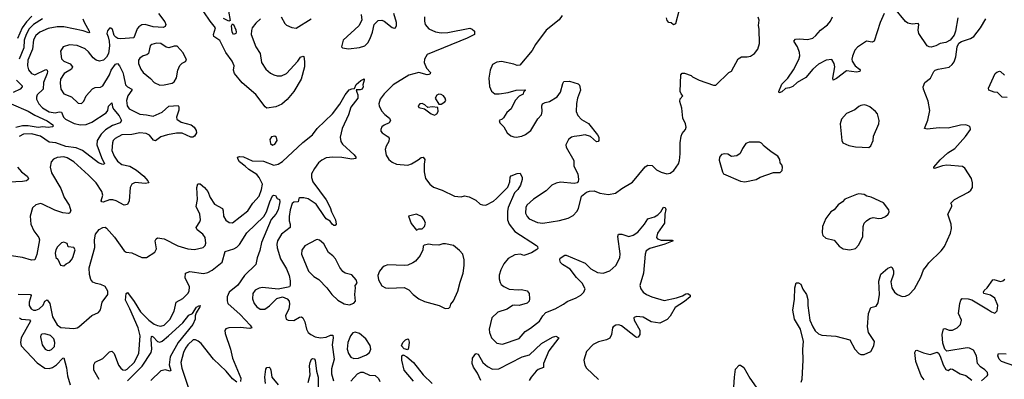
# Model space of a CAD drawing. Extents: x 1550320 to 1685906, y 509093 to 640511.
# Tile 54 of 256: x 1590710 to 1599529, y 529435 to 532658. Entities that reach past the tile are written whole.
import ezdxf

# ---------------------------------------------------------------- set-up
doc = ezdxf.new("R2010")
doc.units = 0

msp = doc.modelspace()

# ---------------------------------------------------------------- linework, layer by layer
at = {"layer": '0CON20XD'}
for points in [[(1599112, 532675), (1599092.5, 532555), (1599081.2, 532518.8), (1599045, 532473.8), (1599005, 532453.8), (1598954.2, 532445.8), (1598915.6, 532424.4), (1598875, 532411.2), (1598855, 532414), (1598838.8, 532425), (1598764.3, 532535), (1598756.4, 532565), (1598762.5, 532615), (1598756.7, 532625), (1598705, 532617.8), (1598665, 532627.1), (1598642.7, 532642.7), (1598545, 532760)], [(1591954.4, 532715), (1592009.4, 532639.4), (1592018.2, 532615), (1592013.5, 532596.5), (1591995, 532589.1), (1591905, 532593.1), (1591835, 532615.4), (1591805, 532612.7), (1591776.9, 532595), (1591761.8, 532575), (1591733.1, 532496.9), (1591615, 532486.2), (1591589.1, 532489.1), (1591570, 532500), (1591557, 532517), (1591540.7, 532570.7), (1591525, 532582.5), (1591515, 532582.5), (1591495, 532557.5), (1591489.2, 532535), (1591503.3, 532503.3), (1591510.6, 532465), (1591512.9, 532425), (1591504.5, 532355), (1591488.2, 532321.8), (1591459.2, 532295), (1591425.5, 532285.5), (1591395, 532295.6), (1591367.4, 532317.4), (1591325, 532370), (1591295, 532396.7), (1591225, 532427.3), (1591155, 532433.3), (1591098.8, 532415), (1591074.2, 532375), (1591085, 532306.7), (1591106.2, 532286.2), (1591163.2, 532263.2), (1591181.8, 532235), (1591174.4, 532215), (1591108.1, 532175), (1591075.6, 532125), (1591072, 532088), (1591078.2, 532035), (1591104.3, 531995), (1591175.3, 531965.3), (1591235, 531910.8), (1591265, 531908), (1591285, 531926.7), (1591305.8, 531975), (1591361.5, 532038.5), (1591385, 532050.9), (1591435, 532054.4), (1591455.8, 532065), (1591514.4, 532165), (1591530, 532205), (1591569.1, 532260.9), (1591585, 532266), (1591605, 532246), (1591635, 532185.8), (1591640.4, 532160.4), (1591657.9, 532075), (1591675, 532057.7), (1591715.7, 532035), (1591715.6, 532025), (1591678.2, 531975), (1591666.9, 531935), (1591672.1, 531885), (1591690.2, 531860.2), (1591785, 531811.1), (1591846.3, 531806.3), (1591905, 531793.8), (1591985, 531828.9), (1592047, 531883), (1592128, 531888), (1592135.9, 531875.9), (1592136.1, 531846.1), (1592114, 531785), (1592118, 531765), (1592155, 531740.6), (1592247, 531717), (1592273.3, 531695), (1592290, 531665), (1592293.3, 531645), (1592276.2, 531613.8), (1592260, 531605), (1592242.5, 531605), (1592165, 531640.6), (1592115, 531640.8), (1592035, 531627.1), (1591975, 531607.9), (1591925, 531571.5), (1591908.5, 531578.5), (1591873.5, 531623.5), (1591841.3, 531638.7), (1591785, 531643.6), (1591715, 531628.2), (1591625, 531626.1), (1591565, 531594.5), (1591548.5, 531575), (1591541.1, 531555), (1591534.2, 531485), (1591555.4, 531435), (1591585, 531390), (1591625, 531360), (1591695, 531343.8), (1591755, 531310), (1591820.5, 531255), (1591857.5, 531215), (1591866.7, 531195), (1591835, 531189.5), (1591745, 531198.8), (1591715, 531183.1), (1591699.1, 531155), (1591690, 531035), (1591675, 531000.6), (1591645, 530995.7), (1591575.4, 531035.4), (1591543.6, 531043.6), (1591515, 531042.7), (1591456.9, 531023.1), (1591445, 531025.6), (1591438.8, 531035), (1591455.6, 531085), (1591445, 531118.8), (1591394.3, 531195), (1591326, 531266), (1591194.3, 531384.3), (1591135, 531421.1), (1591105, 531428), (1591045, 531423.6), (1591013, 531407), (1590993.3, 531385), (1590983.5, 531335), (1590996.2, 531285), (1591077.5, 531145), (1591109.5, 531065), (1591151.9, 530995), (1591168, 530945), (1591156.7, 530925), (1591147.9, 530922.1), (1591095, 530925.6), (1591025, 530950), (1590915.4, 531005.4), (1590895, 531010), (1590855, 530999.2), (1590825, 530971.2), (1590803, 530897), (1590809.5, 530825), (1590835.5, 530765), (1590880.8, 530705), (1590887.5, 530685), (1590862.6, 530552.6), (1590845, 530505.8), (1590815, 530501.5), (1590735, 530526.7), (1590635, 530540)], [(1590819.4, 532690.6), (1590770.7, 532639.3), (1590733.5, 532586.5), (1590689.4, 532490.6)], [(1590914.6, 532665), (1590835, 532615.7), (1590795, 532576.2), (1590767.7, 532525), (1590751.5, 532475), (1590745.9, 532405), (1590706.3, 532305)], [(1591276.1, 532665), (1591286.2, 532636.2), (1591332.9, 532555), (1591335.6, 532544.4), (1591329.4, 532540.6), (1591277.2, 532557.2), (1591105, 532593.2), (1591045, 532594.6), (1590965, 532578.2), (1590890.6, 532545), (1590854.1, 532515.9), (1590835, 532477.5), (1590825.8, 532395), (1590784.3, 532295), (1590781.2, 532245), (1590789.1, 532209.1), (1590815, 532177.1), (1590844.5, 532164.5), (1590945, 532210.4), (1590957.1, 532207.1), (1590959.3, 532195), (1590956.2, 532175), (1590922.1, 532095), (1590918.8, 532035), (1590867.8, 531985), (1590860, 531965), (1590861.5, 531945), (1590880.4, 531905), (1590915, 531867.3), (1590975, 531832.8), (1591027.9, 531822.1)], [(1592867.5, 532665), (1592825, 532625.5), (1592792.9, 532585), (1592785, 532562.5), (1592783.8, 532525), (1592825, 532416), (1592864, 532354), (1592876.4, 532275), (1592914.5, 532215), (1592955, 532178.9), (1592985, 532163.5), (1593015.5, 532154.5), (1593055, 532155.5), (1593099.2, 532175), (1593202.5, 532287.5), (1593225, 532321.2), (1593245, 532330.8), (1593255, 532327.5), (1593262.1, 532282.1), (1593259.5, 532235), (1593230, 532125), (1593165.8, 532015), (1593106.5, 531943.5), (1593059, 531901), (1593005, 531875.6), (1592923.3, 531865), (1592907.6, 531877.6), (1592825, 531988.9), (1592703.6, 532093.6), (1592634.7, 532174.7), (1592625.7, 532205), (1592630.8, 532245), (1592611.9, 532285), (1592556.9, 532365), (1592501.7, 532471.7), (1592448.8, 532508.8), (1592447.1, 532525), (1592465, 532586), (1592414.8, 532644.8), (1592359.1, 532729.1)], [(1592581.3, 532735), (1592595, 532650), (1592583.9, 532646.1), (1592535, 532668.2)], [(1593053, 532683), (1593084.5, 532624.5), (1593100.3, 532610.3), (1593147, 532587), (1593185, 532581.4), (1593321.4, 532665)], [(1593768.6, 532705), (1593775.8, 532654.2), (1593746.3, 532603.7), (1593607.5, 532475), (1593593.3, 532415), (1593600, 532405), (1593655, 532396.7), (1593755, 532410), (1593801.2, 532425), (1593828.7, 532451.3), (1593849.1, 532490.9), (1593869.2, 532545), (1593884.3, 532615.7), (1593920.5, 532649.5), (1593955, 532653.3), (1593975.9, 532645.9), (1594045, 532588.8), (1594065, 532581.2), (1594075.7, 532584.3), (1594083.8, 532605), (1594083.6, 532633.6), (1594062, 532715)], [(1594334.3, 532684.3), (1594334.4, 532645.6), (1594342, 532615), (1594373.8, 532575), (1594435, 532548.5), (1594485, 532540.4), (1594545, 532542.8), (1594742.3, 532582.3), (1594764.1, 532574.1), (1594783.8, 532555), (1594783.6, 532526.4), (1594718, 532492), (1594358.8, 532345), (1594336, 532305), (1594331.4, 532275), (1594354.4, 532225), (1594388.8, 532185), (1594385, 532173.8), (1594374.3, 532165.7), (1594360, 532165), (1594285, 532184.3), (1594195, 532160.5), (1594054.3, 532075), (1593975.3, 531994.7), (1593938.2, 531945), (1593925.5, 531904.5), (1593928.5, 531885), (1593950.9, 531840.9), (1593979.2, 531809.2), (1594022, 531775), (1594031.2, 531755), (1594017.8, 531732.2), (1593975, 531713.8), (1593953, 531697), (1593943.3, 531675), (1593945, 531660), (1593956.7, 531645), (1594009.1, 531609.1), (1594019.2, 531595), (1594015.7, 531565), (1593991.9, 531525), (1593983.1, 531495), (1593993.1, 531445), (1594017.1, 531405), (1594045, 531381.4), (1594085, 531361.9), (1594185, 531354), (1594220, 531365), (1594279.4, 531400.6), (1594305, 531423.8), (1594325, 531426.2), (1594338.8, 531405), (1594332.3, 531362.3), (1594333.3, 531295), (1594344.2, 531235.8), (1594382.5, 531185), (1594415, 531157.5), (1594495, 531130), (1594605, 531076), (1594665, 531071.2), (1594695, 531078), (1594735, 531071.2), (1594795, 531041.2), (1594835.7, 531005.7), (1594855, 530997.5), (1594885, 530995.8), (1594955, 531032.5), (1594981.4, 531055), (1595082.1, 531157.9), (1595100, 531205), (1595102, 531248), (1595111.7, 531258.3), (1595165, 531280), (1595191.7, 531281.7), (1595210, 531245), (1595210, 531225), (1595195, 531173.8), (1595171.5, 531135), (1595142.2, 531105), (1595085.5, 530975), (1595078.3, 530941.7), (1595080.6, 530865), (1595094.5, 530824.5), (1595145, 530758.6), (1595337.5, 530635), (1595347.5, 530625), (1595351.7, 530608.3), (1595343, 530597), (1595295, 530568), (1595235, 530546.2), (1595225, 530544), (1595195, 530556), (1595145, 530550), (1595085, 530518), (1595045, 530471.2), (1595018.5, 530415), (1595005, 530367.5), (1595003.5, 530335), (1595012.9, 530302.9), (1595023.8, 530283.8), (1595045, 530265.8), (1595095, 530242.5), (1595175, 530236.2), (1595205, 530240), (1595255, 530228), (1595274.2, 530205), (1595276, 530155), (1595272, 530135), (1595254.2, 530115.8), (1595185, 530096), (1595145, 530100.6), (1595125, 530096.9), (1595075, 530062.9), (1594993.4, 530036.6), (1594940, 529985), (1594915.6, 529885), (1594917.5, 529855), (1594936.7, 529805), (1594985, 529757.8), (1595035, 529751.1), (1595185, 529800.6), (1595236.9, 529863.1), (1595286.3, 529893.7), (1595365, 529956.2), (1595396.2, 530005), (1595423.8, 530035), (1595505, 530067.1), (1595580.8, 530109.2), (1595615, 530133.3), (1595695, 530164.3), (1595735, 530188.6), (1595762.5, 530215), (1595773.8, 530245), (1595746.9, 530296.9), (1595696.1, 530346.1), (1595640.9, 530420.9), (1595572.5, 530465), (1595555, 530482.5), (1595547.5, 530505), (1595550.7, 530519.3), (1595592.3, 530547.7), (1595605, 530548.8), (1595775.6, 530475.6), (1595824.6, 530424.6), (1595885, 530393.1), (1595935, 530387.5), (1595995, 530405.6), (1596048.1, 530455), (1596085.6, 530525), (1596088.3, 530558.3), (1596068, 530715), (1596073.3, 530735), (1596104.1, 530735.9), (1596165, 530715.8), (1596205, 530726), (1596246, 530755), (1596306.2, 530825), (1596335, 530872.5), (1596374, 530886), (1596395, 530891.2), (1596425, 530910), (1596453, 530937), (1596475, 530976.7), (1596492.5, 530975), (1596495.9, 530955.9), (1596488, 530915), (1596485.8, 530835), (1596422.5, 530745), (1596413.8, 530705), (1596423, 530693), (1596455, 530682.9), (1596553, 530683), (1596562.5, 530675), (1596488.8, 530645), (1596352.5, 530607.5), (1596320.9, 530585), (1596311.5, 530555), (1596297.8, 530385), (1596265.6, 530275), (1596273.3, 530245), (1596294.5, 530214.5), (1596323.5, 530193.5), (1596372.8, 530172.8), (1596481.7, 530141.7), (1596593.3, 530165), (1596646.9, 530183.1), (1596675, 530202), (1596695, 530203.8), (1596715, 530187.5), (1596713.8, 530175), (1596665, 530132.2), (1596581.7, 530078.3), (1596535, 530001.2), (1596507.9, 529972.1), (1596445, 529938), (1596365, 529948.8), (1596295, 529990.8), (1596235, 529998.8), (1596215, 529990), (1596210, 529985), (1596213.8, 529965), (1596263.8, 529875), (1596263.3, 529835), (1596248.3, 529811.7), (1596235, 529810), (1596225, 529816.7), (1596101.2, 529915), (1596075, 529922.9), (1596050.3, 529919.7), (1596025, 529906.2), (1596018.8, 529895), (1596010, 529835), (1595995, 529803.8), (1595965, 529788.6), (1595895, 529771.1), (1595845, 529747.1), (1595788, 529685), (1595763.1, 529605), (1595771.7, 529561.7), (1595785.7, 529535), (1595893.4, 529433.4)], [(1595568, 532695), (1595542.1, 532657.9), (1595425, 532563.3), (1595328.8, 532435), (1595298.8, 532381.2), (1595188.3, 532251.7), (1595165, 532247.5), (1595135, 532260), (1595025, 532282.9), (1594985, 532277.5), (1594944.1, 532255.9), (1594923.3, 532205), (1594912.5, 532135), (1594919.2, 532059.2), (1594935, 532017.5), (1594965, 531993.3), (1595005, 531993.3), (1595085, 532006.7), (1595157, 532027), (1595235, 532030), (1595240, 532025), (1595221.7, 532008.3), (1595219.3, 531990.7), (1595185, 531973.3), (1595147.7, 531932.3), (1595110.7, 531859.3), (1595073.6, 531826.4), (1595043, 531777), (1595030, 531765), (1595003.3, 531755), (1595010, 531735), (1595045, 531696.7), (1595077.5, 531645), (1595107.7, 531617.7), (1595135, 531608.6), (1595155.8, 531605.8), (1595206.7, 531615), (1595240.2, 531629.8), (1595288.1, 531665), (1595351.1, 531768.9), (1595384.3, 531805), (1595389.2, 531835), (1595386.2, 531885), (1595393.3, 531905), (1595415, 531916.2), (1595455, 531923.8), (1595524.2, 531965.8), (1595555, 532007.5), (1595573.3, 532085), (1595585, 532103.3), (1595635, 532107.5), (1595711.7, 532081.7), (1595722.7, 532072.7), (1595732.5, 532025), (1595705.6, 531955), (1595696.4, 531906.4), (1595694.5, 531835), (1595709.1, 531799.1), (1595743.1, 531763.1), (1595805, 531726.2), (1595886.7, 531625), (1595896.7, 531605), (1595897.5, 531575), (1595890, 531565), (1595875, 531562.5), (1595822.3, 531612.3), (1595775, 531627.5), (1595725, 531615.7), (1595675, 531612.5), (1595653.3, 531605), (1595625.6, 531584.4), (1595602.5, 531535), (1595603.1, 531515), (1595672.5, 531395), (1595674.2, 531345), (1595710, 531275), (1595716, 531225), (1595711.7, 531208.3), (1595703.6, 531196.4), (1595675, 531190), (1595555, 531202.5), (1595515, 531193.5), (1595475, 531175.5), (1595425, 531124.4), (1595311.3, 531048.7), (1595251.9, 530995), (1595242.2, 530975), (1595240.5, 530925), (1595254, 530894), (1595274.6, 530874.6), (1595349.1, 530839.1), (1595395, 530834.7), (1595545, 530856.9), (1595621.3, 530878.7), (1595666.4, 530903.6), (1595700.8, 530939.2), (1595716.5, 530965), (1595743, 531077), (1595787.3, 531112.7), (1595815, 531122), (1595855, 531124.3), (1595905, 531104.5), (1595985, 531091.5), (1596046.2, 531103.8), (1596104, 531146), (1596199.8, 531200.3), (1596311.2, 531338.8), (1596335, 531354.4), (1596375, 531352.5), (1596413.4, 531313.4), (1596455, 531290), (1596505, 531276.7), (1596535, 531281.5), (1596568.9, 531305), (1596609.5, 531365), (1596619.5, 531395), (1596624.3, 531455.7), (1596624.2, 531554.2), (1596634.2, 531615), (1596643, 531637), (1596673.8, 531675), (1596678, 531695), (1596674.1, 531724.1), (1596648.8, 531775), (1596640, 531865), (1596621.2, 531925), (1596625, 531947.5), (1596650, 531975), (1596633.9, 531993.9), (1596626.7, 532015), (1596631.2, 532165), (1596645, 532180), (1596665, 532180), (1596725, 532158.8), (1596736.2, 532146.2), (1596795, 532116.7), (1596925, 532070), (1596945, 532071.2), (1597062.5, 532185), (1597085, 532197.5), (1597145, 532306), (1597175, 532324.2), (1597225, 532324.4), (1597255, 532331.1), (1597291.4, 532355), (1597321.4, 532395), (1597335.7, 532445), (1597334.1, 532574.1), (1597328, 532605), (1597333.3, 532655), (1597325, 532680)], [(1596616.9, 532745), (1596585, 532620), (1596565, 532612.5), (1596545, 532630), (1596525, 532633.3), (1596510.3, 532650.3), (1596502.5, 532675)], [(1598452.7, 532715), (1598417, 532633), (1598364.1, 532465.9), (1598345, 532456.2), (1598295, 532464.2), (1598215, 532413.1), (1598190.8, 532385), (1598168.9, 532331.1), (1598163.6, 532305), (1598167.5, 532285), (1598194.5, 532244.5), (1598232, 532215), (1598238.8, 532205), (1598235, 532193.8), (1598205, 532188), (1598115, 532198.6), (1598025, 532130), (1597995, 532117.5), (1597992, 532135), (1598010, 532235), (1598006.2, 532265), (1597985, 532300), (1597933.9, 532293.9), (1597865, 532260.6), (1597815, 532215.6), (1597750.2, 532139.8), (1597675, 532094.4), (1597635, 532059.4), (1597606.1, 532046.1), (1597568.8, 532041.2), (1597535, 532010), (1597513.8, 532003.8), (1597510, 532015), (1597535, 532080), (1597590, 532135), (1597640.9, 532209.1), (1597688.7, 532301.3), (1597697.1, 532335), (1597694.4, 532365), (1597675.4, 532415.4), (1597644, 532466), (1597657.5, 532485), (1597695, 532485.6), (1597765, 532479.4), (1597815, 532493.3), (1597842.2, 532515), (1597883.3, 532565), (1597945, 532612.1), (1597971.6, 532645), (1597989.6, 532685)], [(1597710.7, 529409.3), (1597718.8, 529435), (1597726.7, 529605), (1597723.6, 529703.6), (1597731.5, 529775), (1597704.6, 529884.6), (1597649.2, 529975), (1597634, 530055), (1597648.3, 530151.7), (1597652, 530255), (1597665, 530300), (1597685, 530300), (1597705, 530286.7), (1597723, 530243), (1597758, 530195), (1597768.8, 530148.8), (1597768.9, 530095), (1597788.2, 529965), (1597812.9, 529905), (1597835, 529869.4), (1597865, 529840.9), (1597895, 529830), (1598019.2, 529820.8), (1598145, 529790), (1598190, 529705), (1598225, 529667.5), (1598245, 529657.5), (1598275, 529657.5), (1598332.5, 529685), (1598360, 529735), (1598366.4, 529773.6), (1598311.2, 529855), (1598303.3, 529905), (1598312.5, 530025), (1598332.3, 530077.7), (1598380.7, 530089.3), (1598398.8, 530121.2), (1598411.1, 530195), (1598405.8, 530315), (1598424.3, 530375.7), (1598485, 530430), (1598515, 530442.5), (1598525, 530437.5), (1598536.1, 530406.1), (1598535.9, 530375.9), (1598513, 530307), (1598520, 530255), (1598546, 530215), (1598573.6, 530193.6), (1598615, 530177.1), (1598645, 530179.2), (1598675.9, 530194.1), (1598723.6, 530246.4), (1598781.2, 530348.8), (1598804, 530415), (1598831.3, 530448.7), (1598852.2, 530477.8), (1598962.5, 530585), (1598992.5, 530625), (1599048, 530745), (1599056.2, 530785), (1599053.8, 530825), (1599022, 530915), (1599058.8, 530985), (1599060, 530995), (1599050, 531015), (1599083.3, 531045), (1599207.3, 531112.7), (1599229.5, 531130.5), (1599243.3, 531155), (1599244, 531195), (1599236, 531235), (1599175, 531326), (1599155, 531342), (1599015, 531354.3), (1598975, 531348.6), (1598905, 531323.8), (1598898.3, 531328.3), (1598897.5, 531335), (1598955, 531402.5), (1599022, 531465), (1599087.1, 531505), (1599179.8, 531610.2), (1599226.9, 531675), (1599223.1, 531695), (1599215, 531704.3), (1599185, 531716.7), (1599135, 531713.1), (1599025, 531686.9), (1598945, 531690), (1598836.7, 531676.7), (1598813.8, 531683.8), (1598842.7, 531757.3), (1598860.8, 531845), (1598847.8, 531927.8), (1598804.4, 532035), (1598802, 532055), (1598816.2, 532095), (1598867.3, 532132.7), (1598896.8, 532193.2), (1598908.8, 532205), (1598935, 532215.7), (1599035, 532233.8), (1599062.7, 532257.3), (1599079.1, 532280.9), (1599095.8, 532325), (1599105.8, 532414.2), (1599121.2, 532448.8), (1599145, 532464), (1599225, 532490), (1599255, 532506), (1599316.2, 532585), (1599363.1, 532666.9)], [(1592625, 532526), (1592612.7, 532545), (1592605.7, 532604.3), (1592615, 532620), (1592625, 532614), (1592645, 532568), (1592649.1, 532545), (1592645, 532534), (1592625, 532526)], [(1591965, 532071.8), (1592005, 532073.5), (1592075, 532087.8), (1592095, 532100), (1592113.8, 532136.2), (1592126.9, 532205), (1592143.3, 532246.7), (1592165, 532268), (1592195.8, 532284.2), (1592203.8, 532295), (1592202.5, 532305), (1592175, 532362.2), (1592119.6, 532419.6), (1592095, 532420.5), (1592045, 532406.2), (1592022.7, 532412.7), (1591975, 532444.6), (1591935, 532446.4), (1591894.6, 532435.4), (1591880, 532425), (1591864.4, 532355), (1591848, 532342), (1591815, 532334.4), (1591787, 532313), (1591775.5, 532294.5), (1591775.5, 532265), (1591795.5, 532215), (1591814.7, 532184.7), (1591881.7, 532131.7), (1591915, 532096.5), (1591965, 532071.8)], [(1599555, 531960), (1599510, 531965), (1599466.7, 532006.7), (1599438.3, 532008.3), (1599390, 532025), (1599387.5, 532045), (1599447.5, 532175), (1599461.7, 532188.3), (1599485, 532196.2), (1599495, 532193.3), (1599530, 532160)], [(1590680.8, 532115), (1590731.5, 532065), (1590733.5, 532055), (1590715.6, 532035), (1590650.8, 532005)], [(1590695, 530198.6), (1590806.1, 530196.1), (1590811.8, 530185), (1590796.3, 530125), (1590796.1, 530095), (1590812.7, 530065), (1590835, 530053.2), (1590855, 530053), (1590885, 530067.9), (1590919.3, 530100.7), (1590935, 530135.5), (1590955, 530146), (1590979.1, 530115), (1591003.8, 529993.8), (1591045, 529922), (1591079.7, 529899.7), (1591195, 529890), (1591224.6, 529895.4), (1591240.8, 529905), (1591355, 530006.2), (1591416.1, 530033.9), (1591433.6, 530056.4), (1591447.5, 530125), (1591498.6, 530195), (1591500.8, 530225), (1591475, 530266), (1591435.6, 530285.6), (1591395, 530292.5), (1591365.5, 530305.5), (1591348.3, 530328.3), (1591334.4, 530375), (1591332.2, 530435), (1591382.5, 530615), (1591380.9, 530685), (1591389.6, 530735), (1591423, 530777), (1591455, 530794.7), (1591475, 530797.3), (1591488.8, 530788.8), (1591559.2, 530709.2), (1591645, 530586), (1591665, 530575.8), (1591715, 530566.9), (1591805, 530527.5), (1591845, 530528), (1591920, 530575), (1591934.4, 530605), (1591923.4, 530676.6), (1591932, 530695), (1591945, 530701.4), (1592005, 530692.7), (1592125, 530630), (1592215, 530604.6), (1592275, 530598.5), (1592352.7, 530617.3), (1592370, 530635), (1592377.1, 530655), (1592370, 530705), (1592350.8, 530735), (1592299.2, 530775), (1592291.4, 530795), (1592323.3, 530845), (1592328.8, 530865), (1592322.7, 530915), (1592289.4, 530985), (1592302.5, 531045), (1592295.8, 531154.2), (1592304.1, 531185.9), (1592325, 531186.7), (1592366.2, 531155), (1592395, 531116.7), (1592417.1, 531065), (1592455, 531005.8), (1592525.5, 530965.5), (1592532.9, 530945), (1592535, 530897.5), (1592555, 530861.2), (1592585, 530838.8), (1592615, 530836.2), (1592752.9, 530945), (1592796.7, 531013.3), (1592854.1, 531075.9), (1592876.1, 531135), (1592884.3, 531185), (1592855.6, 531245), (1592835, 531269.4), (1592761.2, 531315), (1592730, 531345), (1592680, 531385), (1592666.7, 531405), (1592660, 531425), (1592679.3, 531430.7), (1592715, 531428.1), (1592791.7, 531391.7), (1592895, 531390.8), (1592985, 531355.4), (1593025, 531363.1), (1593065, 531387.8), (1593245, 531557.5), (1593333.3, 531626.7), (1593375, 531682.5), (1593510.9, 531815), (1593578.5, 531901.5), (1593625.8, 531985), (1593661.7, 532028.3), (1593685, 532039.2), (1593710, 532040), (1593723.4, 532076.6), (1593765, 532113.8), (1593795, 532127.5), (1593796.7, 532115), (1593783.3, 532075), (1593787.5, 532055), (1593777.5, 532035), (1593760.7, 532029.3), (1593725, 532030), (1593729.7, 532009.7), (1593739.2, 531985), (1593738, 531955), (1593676.2, 531875), (1593654.3, 531805), (1593597, 531683), (1593580.5, 531605), (1593587.5, 531565), (1593601.7, 531541.7), (1593705.4, 531445.4), (1593720, 531425), (1593720, 531415), (1593685, 531408.1), (1593595, 531422.5), (1593515, 531426.7), (1593455, 531420), (1593415, 531400), (1593385.9, 531374.1), (1593349.1, 531325), (1593324.5, 531275), (1593323.5, 531245), (1593336.5, 531205), (1593455, 531044.2), (1593492.2, 530975), (1593503.1, 530935), (1593538.8, 530865), (1593543.3, 530825), (1593535, 530813.3), (1593525, 530812), (1593508, 530825), (1593491.2, 530851.2), (1593455, 530874.6), (1593439.2, 530895)], [(1594485, 531900), (1594519.3, 531920.7), (1594526.7, 531935), (1594521.2, 531955), (1594506, 531975), (1594485, 531988.6), (1594465, 531990), (1594445, 531981.2), (1594430, 531955), (1594465, 531900), (1594485, 531900)], [(1590634.2, 531904.2), (1590785, 531839.5), (1590845, 531803.5), (1590955, 531752.8), (1591005.8, 531715), (1591011.2, 531705), (1591002.5, 531697.5), (1590965, 531690.9), (1590918, 531698), (1590875, 531690.7), (1590785, 531706.5), (1590735, 531707), (1590675, 531692)], [(1591027.9, 531822.1), (1591065, 531831.5), (1591085, 531828.1), (1591103.1, 531785), (1591119.5, 531765), (1591198.1, 531728.1), (1591254.7, 531714.7), (1591305, 531719.5), (1591355, 531738.1), (1591485, 531822.1), (1591498.5, 531845), (1591505, 531883.3), (1591535, 531912.5), (1591541.1, 531875), (1591551.9, 531851.9), (1591601.8, 531795), (1591621.4, 531755), (1591609.2, 531735), (1591540.9, 531709.1), (1591478.8, 531671.2), (1591439.1, 531630.9), (1591403.8, 531575), (1591401.5, 531535), (1591441.9, 531421.9), (1591470, 531365), (1591455, 531360.8), (1591415, 531375.6), (1591271.8, 531485), (1591215, 531510), (1591122.9, 531522.9), (1591035, 531555.2), (1590975, 531560.8), (1590895, 531614.2), (1590815, 531635.6), (1590745, 531631.2), (1590705, 531610.9)], [(1594425, 531802.5), (1594445, 531813.8), (1594456.7, 531835), (1594455, 531870), (1594405, 531877.5), (1594365, 531870), (1594340, 531895), (1594315, 531906.7), (1594295, 531902.5), (1594280, 531885), (1594285, 531870), (1594335, 531860), (1594394.3, 531814.3), (1594425, 531802.5)], [(1598315, 531513.8), (1598332.3, 531527.7), (1598354, 531575), (1598356.2, 531615), (1598404, 531725), (1598408, 531755), (1598392, 531815), (1598375.6, 531835.6), (1598325, 531876), (1598298.8, 531888.8), (1598275, 531894), (1598245, 531890), (1598225, 531881.4), (1598189.1, 531850.9), (1598115, 531817.9), (1598070.5, 531765), (1598058.6, 531725), (1598073.3, 531575), (1598082.5, 531555), (1598135, 531530), (1598195, 531517.5), (1598315, 531513.8)], [(1592975, 531534), (1592995, 531543.8), (1593016, 531575), (1593011.2, 531601.2), (1592995, 531613.3), (1592965, 531608.8), (1592950, 531585), (1592955, 531547.5), (1592975, 531534)], [(1597205, 531203.3), (1597305, 531226.7), (1597342.3, 531247.7), (1597460.7, 531289.3), (1597521.7, 531288.3), (1597540, 531305), (1597542.5, 531335), (1597537, 531357), (1597522.5, 531375), (1597517.5, 531405), (1597500, 531435), (1597440, 531475), (1597376.7, 531525), (1597355, 531550), (1597335, 531561.2), (1597245, 531559.2), (1597215, 531548), (1597184, 531505), (1597162.3, 531457.7), (1597131.7, 531438.3), (1597085, 531432.5), (1597051.7, 531451.7), (1597027, 531457), (1596995, 531450), (1596978.8, 531425), (1596975, 531400), (1597003.8, 531295), (1597015, 531277.5), (1597165, 531211.2), (1597205, 531203.3)], [(1590690, 531335), (1590725, 531295.5), (1590775.7, 531255), (1590788.6, 531235), (1590785.8, 531225), (1590770, 531215), (1590735, 531207.3), (1590615, 531202.5)], [(1591421.7, 529431.7), (1591375.4, 529515.4), (1591374.6, 529565), (1591385, 529586.9), (1591455, 529620.4), (1591515, 529680.9), (1591535, 529687.3), (1591555.2, 529665.2), (1591595, 529561.9), (1591615, 529534.5), (1591635, 529520.4), (1591655, 529517.5), (1591671.4, 529525), (1591735, 529586.7), (1591777.1, 529665), (1591787.6, 529825), (1591771.4, 529895), (1591695.9, 530065), (1591657.9, 530145), (1591662.9, 530205), (1591675, 530212), (1591735, 530133.1), (1591791, 530041), (1591865.4, 529965), (1591915, 529928.2), (1591945, 529916.1), (1591975, 529912.1), (1592005, 529920.9), (1592055, 529970.6), (1592094.4, 530045), (1592110, 530125), (1592170.8, 530159.2), (1592215, 530202.5), (1592228.1, 530225), (1592230, 530265), (1592192.9, 530345), (1592194, 530386), (1592235, 530401.1), (1592355, 530382.5), (1592395, 530390.6), (1592435, 530414.4), (1592524.3, 530485), (1592549.4, 530580.6), (1592626.7, 530603.3), (1592655, 530620), (1592677.3, 530642.7), (1592745, 530746.9), (1592897.2, 530892.8), (1592920, 530935), (1592949.5, 531025), (1592975, 531078), (1592985, 531086), (1593002, 531082), (1593016.1, 531056.1), (1593035.8, 531045.8), (1593039.2, 531025), (1593024.4, 530955), (1593003.5, 530915), (1592962.3, 530867.7), (1592875, 530662.2), (1592861.1, 530588.9), (1592836.7, 530525), (1592824.3, 530465), (1592724, 530366), (1592665, 530279.5), (1592585.3, 530214.7), (1592567.3, 530175), (1592567.6, 530137.6), (1592575.7, 530115), (1592685.4, 530015.4), (1592775, 529919.2), (1592788.8, 529895), (1592770.8, 529889.2), (1592685, 529897.7), (1592584.4, 529895.6), (1592555, 529886.2), (1592548, 529872), (1592550, 529845), (1592597.8, 529705), (1592616.9, 529625), (1592690, 529445), (1592686.4, 529413.6)], [(1598145, 530594), (1598195, 530608), (1598225, 530641.2), (1598262, 530715), (1598264.3, 530805.7), (1598275, 530833.3), (1598295, 530856.2), (1598325, 530876), (1598353.6, 530883.6), (1598405, 530876.2), (1598430.5, 530879.5), (1598465.7, 530894.3), (1598490, 530915), (1598498.8, 530935), (1598493.3, 530955), (1598446.1, 531016.1), (1598335.9, 531065.9), (1598296.4, 531076.4), (1598275, 531092.5), (1598225, 531096.7), (1598205, 531092.5), (1598101.7, 531048.3), (1598080, 531025), (1598041.7, 530998.3), (1598006.2, 530955), (1597976.2, 530935), (1597931.2, 530875), (1597900.8, 530805), (1597897.7, 530747.7), (1597904.2, 530724.2), (1597930.9, 530700.9), (1598005, 530680.8), (1598049.1, 530629.1), (1598085, 530604), (1598145, 530594)], [(1593439.2, 530895), (1593366, 531006), (1593295, 531051.6), (1593255, 531062), (1593218.6, 531061.4), (1593209.4, 531055), (1593204.3, 531025.7), (1593165, 531021.1), (1593150, 531010), (1593132.5, 530955), (1593124.6, 530895), (1593123.2, 530855), (1593132.9, 530825), (1593132.2, 530795), (1593055.8, 530734.2), (1593020.5, 530675), (1593012.7, 530645), (1593015.6, 530614.4), (1593044.5, 530515), (1593100.9, 530425), (1593123.3, 530365), (1593132.7, 530317.3), (1593131.2, 530275), (1593125.7, 530264.3), (1593115, 530260), (1593025, 530243.3), (1592885, 530256.9), (1592855, 530251.9), (1592818.8, 530235), (1592799.5, 530205), (1592796.2, 530155), (1592810.9, 530115), (1592835, 530084.4), (1592865, 530062.5), (1592904.2, 530064.2), (1592947.8, 530092.2), (1593012.3, 530157.7), (1593065, 530173.3), (1593105, 530156.7), (1593123.8, 530135), (1593127.7, 530107.7), (1593119.2, 530065), (1593090.8, 530005), (1593096.7, 529975), (1593116, 529966), (1593165, 529962.5), (1593215, 529992.5), (1593235.5, 529995.5), (1593246.2, 529986.2), (1593265, 529949.2), (1593280.3, 529885), (1593295, 529855.6), (1593316.9, 529835), (1593355, 529816.2), (1593405, 529807.3), (1593455, 529812.8), (1593495, 529829.5), (1593515, 529830), (1593517.2, 529807.2), (1593507.6, 529745), (1593526, 529614), (1593502.2, 529527.8), (1593501.5, 529485), (1593522.1, 529422.1)], [(1594265, 530772.5), (1594285, 530783.3), (1594315, 530782.5), (1594336.1, 530803.9), (1594343.8, 530835), (1594334, 530865), (1594315, 530890), (1594265, 530914), (1594191.7, 530898.3), (1594215, 530832.5), (1594265, 530772.5)], [(1591105, 530451.2), (1591125, 530470), (1591155, 530484.3), (1591173.1, 530505), (1591185.9, 530525.9), (1591207.8, 530595), (1591195.4, 530615.4), (1591142.7, 530622.7), (1591135, 530653.3), (1591105, 530664), (1591083.2, 530656.8), (1591048.7, 530621.3), (1591034.3, 530595), (1591027.5, 530565), (1591035, 530527.5), (1591052.5, 530512.5), (1591075, 530456.7), (1591105, 530451.2)], [(1593665, 530102.5), (1593704.1, 530115.9), (1593718.8, 530135), (1593712.9, 530195), (1593718.8, 530255), (1593713.3, 530275), (1593733.8, 530296.2), (1593725, 530326), (1593685, 530370), (1593625, 530386.2), (1593605, 530400), (1593576.8, 530436.8), (1593537.1, 530515), (1593515, 530540.8), (1593475, 530571.2), (1593435, 530648.8), (1593395, 530681.2), (1593375, 530688.8), (1593365, 530686.2), (1593265, 530630.8), (1593236.8, 530593.2), (1593234.4, 530555), (1593295.8, 530405), (1593345, 530356.9), (1593389.1, 530329.1), (1593460, 530255), (1593504.5, 530194.5), (1593559.2, 530145), (1593615, 530111.1), (1593665, 530102.5)], [(1594520.7, 530070.7), (1594555, 530073.3), (1594566.7, 530085), (1594572.3, 530107.7), (1594595, 530138.8), (1594635.4, 530224.6), (1594654, 530305), (1594681.8, 530385), (1594690, 530455), (1594690.9, 530505), (1594678.1, 530555), (1594649.7, 530589.7), (1594595, 530634), (1594525, 530650), (1594500.7, 530649.3), (1594465, 530637.5), (1594405, 530640), (1594375, 530647.5), (1594333, 530637), (1594322.5, 530627.5), (1594320, 530595), (1594296.2, 530545), (1594255, 530493.3), (1594232.7, 530477.3), (1594185, 530457.5), (1594156.4, 530453.6), (1594008.3, 530461.7), (1593975, 530449.4), (1593956, 530435), (1593932.5, 530405), (1593918, 530365), (1593924, 530325), (1593955, 530272.5), (1593985, 530255.7), (1594015, 530251.1), (1594155, 530258.6), (1594195, 530235.8), (1594234.3, 530195), (1594285, 530157.1), (1594335, 530131.1), (1594467, 530097), (1594520.7, 530070.7)], [(1599325, 529421.9), (1599376.7, 529465), (1599381.2, 529475), (1599378, 529495), (1599355, 529519.2), (1599315, 529545.8), (1599287.6, 529577.6), (1599279.2, 529645), (1599254, 529695), (1599216.7, 529715), (1599195, 529716.5), (1599015, 529686.7), (1598995.9, 529705.9), (1598978.6, 529758.6), (1598972.2, 529835), (1598985, 529886.7), (1598995, 529888.8), (1599035, 529874.3), (1599065, 529876), (1599106.7, 529895), (1599135, 529926.7), (1599144, 529965), (1599117.1, 530025), (1599130, 530115), (1599140, 530145), (1599151.4, 530158.6), (1599205.9, 530155.9), (1599237.7, 530147.7), (1599388.7, 530058.7), (1599415, 530038.8), (1599445, 530028.8), (1599465, 530047.5), (1599471.1, 530095), (1599445, 530162.9), (1599405, 530189.1), (1599346.2, 530205), (1599341.2, 530215), (1599348.8, 530231.2), (1599374.3, 530255), (1599425, 530326.7), (1599435, 530328.8), (1599495, 530312), (1599515, 530316.2), (1599535, 530333.3)], [(1591675, 529422.1), (1591807.5, 529552.5), (1591887.6, 529675), (1591892.7, 529705), (1591886.2, 529795), (1591890.2, 529819.8), (1591895, 529822.9), (1591905, 529816.5), (1591945, 529773.5), (1591965, 529767.2), (1591985, 529775.3), (1592044.1, 529825), (1592170.3, 529939.7), (1592225, 530008.7), (1592256.7, 530023.3), (1592295, 530080), (1592315, 530094), (1592325.5, 530095.5), (1592324, 530085), (1592289.2, 530030.8), (1592281.2, 530005), (1592280.8, 529975), (1592260.5, 529925), (1592130.5, 529765), (1592056.5, 529635), (1592047.9, 529565), (1592064.3, 529515), (1592055, 529507.8), (1592015, 529519.5), (1591975, 529509.6), (1591884.9, 529425.1)], [(1590707.1, 529985), (1590725, 529974), (1590796.7, 529966.7), (1590806.5, 529955), (1590724.1, 529805.9), (1590716.4, 529765), (1590721.9, 529735), (1590865, 529582.5), (1590935, 529535.6), (1590975, 529530.5), (1591005, 529540), (1591040.9, 529565), (1591095, 529625.6), (1591105, 529626), (1591129, 529539), (1591137.2, 529465), (1591162.5, 529385)], [(1590975, 529694.4), (1590995, 529700.6), (1591021.1, 529728.9), (1591025.6, 529765), (1591015, 529796.7), (1590985, 529827.5), (1590935, 529842.9), (1590909.7, 529840.3), (1590899.7, 529830.3), (1590897.1, 529815), (1590910, 529745), (1590939.2, 529705), (1590955, 529695.7), (1590975, 529694.4)], [(1593701.7, 529621.7), (1593745, 529623.2), (1593815.8, 529655), (1593842, 529675), (1593855.8, 529705), (1593847.9, 529737.9), (1593808.9, 529798.9), (1593755, 529846), (1593715, 529858), (1593695, 529852), (1593674.3, 529825), (1593650.5, 529765), (1593642.7, 529705), (1593653.6, 529665), (1593675, 529632.2), (1593701.7, 529621.7)], [(1592655, 529410), (1592615, 529438.8), (1592558.3, 529508.3), (1592445.9, 529615.9), (1592335, 529754.3), (1592307.6, 529777.6), (1592285, 529789.1), (1592265, 529787.7), (1592215, 529742.5), (1592194.7, 529715), (1592177.5, 529675), (1592154.7, 529585), (1592162.1, 529535), (1592217.8, 529365)], [(1594185, 529700), (1594155, 529707.5), (1594130.8, 529735), (1594141.2, 529765), (1594165, 529790), (1594185, 529797.5), (1594192.5, 529792.5), (1594197.1, 529767.1), (1594193, 529717), (1594185, 529700)], [(1594839.2, 529425), (1594811.1, 529491.1), (1594775, 529544.4), (1594763.9, 529575), (1594765, 529623.3), (1594795, 529667.5), (1594815, 529658.8), (1594859.2, 529585), (1594900, 529550), (1594945, 529525.5), (1595002.4, 529527.6), (1595210, 529635), (1595275, 529652.7), (1595382.5, 529755), (1595482.5, 529812.5), (1595510.7, 529820.7), (1595537.5, 529805), (1595448.7, 529691.3), (1595402.7, 529577.3), (1595400.7, 529539.3), (1595355, 529522.9), (1595335, 529507.1), (1595290, 529455), (1595274.4, 529425)], [(1598811.5, 529431.5), (1598784.6, 529464.6), (1598737.8, 529595), (1598728.8, 529675), (1598735, 529692.5), (1598745, 529696.7), (1598805, 529671.4), (1598865, 529657.5), (1598927, 529677), (1598939.3, 529669.3), (1598953.6, 529643.6), (1598981.4, 529565), (1599005, 529521.2), (1599025, 529513.8), (1599047.5, 529527.5), (1599065, 529525.7), (1599134.6, 529484.6), (1599185, 529470), (1599238.3, 529428.3)], [(1599681.7, 529531.7), (1599505, 529595.6), (1599483.1, 529615), (1599471.5, 529645), (1599477.5, 529665), (1599546.6, 529663.4)], [(1593292.5, 529405), (1593310.3, 529475), (1593306.8, 529555), (1593311.2, 529585), (1593325, 529614.2), (1593335, 529621.4), (1593348.6, 529618.6), (1593357.1, 529605), (1593368.5, 529508.5), (1593383.9, 529455), (1593383.2, 529225)], [(1594237.7, 529417.7), (1594155, 529517.1), (1594134, 529605), (1594131.9, 529645), (1594145, 529654.4), (1594177.3, 529637.3), (1594236.4, 529585), (1594324.6, 529475), (1594405, 529396.2)], [(1592912.7, 529397.3), (1592907.1, 529455), (1592913.1, 529526.9), (1592925, 529541.4), (1592943, 529543), (1592954.4, 529534.4), (1592958, 529518), (1592969.6, 529455), (1593025, 529385.4)], [(1593675, 529418.5), (1593736.3, 529483.7), (1593765, 529498.2), (1593785, 529497.3), (1593843, 529473), (1593895, 529468.8), (1593925, 529443.3), (1593936, 529415)], [(1597101.4, 529275), (1597112.5, 529455), (1597122.5, 529525), (1597155, 529560), (1597165, 529560), (1597195, 529540), (1597248.8, 529445), (1597305, 529363.3)]]:
    msp.add_lwpolyline(points, dxfattribs=at)

doc.saveas('drawing.dxf')
